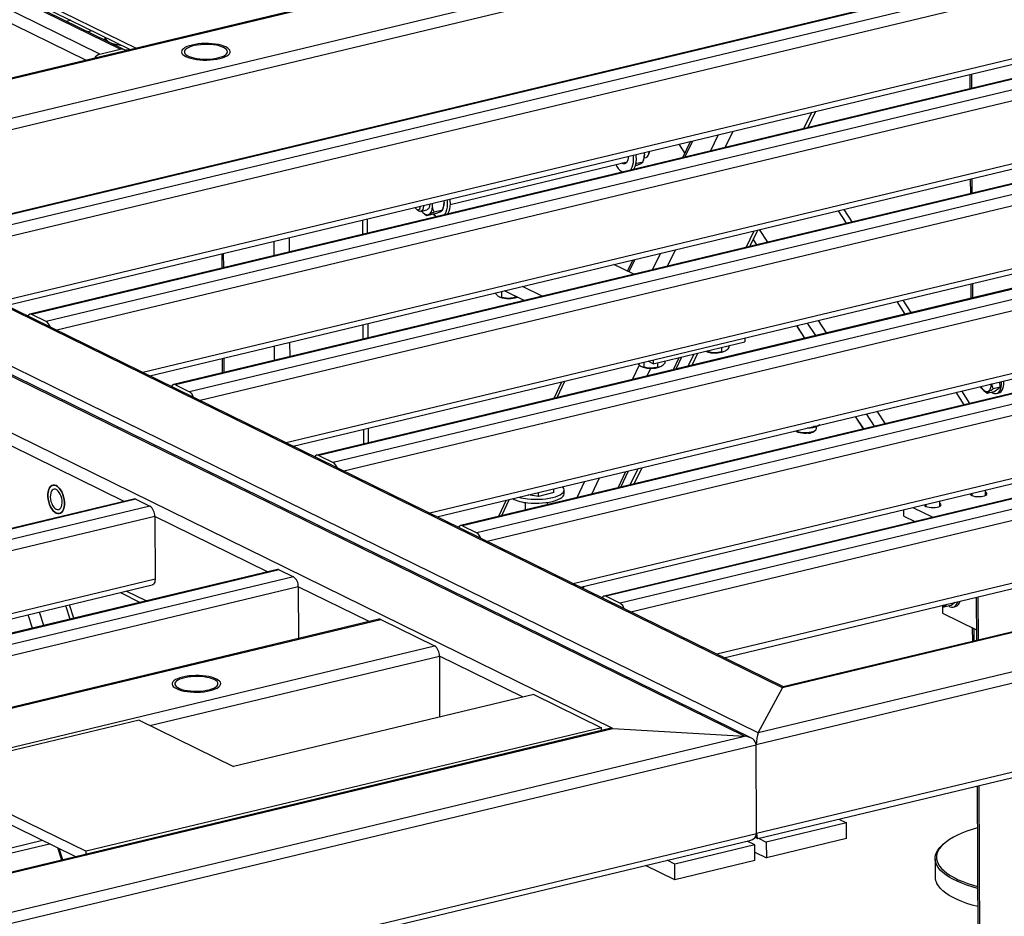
# Model space of a CAD drawing. Header units: millimetres. Extents: x 5 to 589, y 5 to 415.
# Tile 85 of 115: x 482 to 502, y 303 to 321. Entities that reach past the tile are written whole.
import ezdxf

# ---------------------------------------------------------------- set-up
doc = ezdxf.new("R2010")
doc.units = ezdxf.units.MM
doc.layers.add('TRAIT-FORT', color=4, linetype='Continuous', lineweight=25)

msp = doc.modelspace()

# ---------------------------------------------------------------- linework, layer by layer
at = {"layer": 'TRAIT-FORT', "color": 4, "linetype": 'Continuous', "lineweight": 25}
for p, q in [((500.63016, 324.70784), (475.47149, 318.67667)), ((475.51074, 318.67108), (500.66941, 324.70226)), ((476.61448, 318.12935), (501.77315, 324.16052)), ((476.83291, 317.94927), (501.87126, 323.9516)), ((483.66633, 320.69733), (477.40864, 323.76871)), ((484.08956, 320.79879), (477.83187, 323.87017)), ((484.16581, 320.79156), (477.87321, 323.88008)), ((477.96005, 323.9009), (484.2946, 320.79179)), ((478.08037, 323.92974), (484.41493, 320.82064)), ((483.38206, 320.57303), (477.0475, 323.68214)), ((504.44457, 322.83567), (479.28589, 316.8045)), ((504.48381, 322.83008), (479.32514, 316.79891)), ((504.77598, 322.68668), (479.6173, 316.65551)), ((504.87408, 322.47777), (479.83574, 316.47543)), ((497.68797, 307.68306), (469.01458, 321.75644)), ((497.70878, 307.70304), (469.05592, 321.76635)), ((497.19284, 306.75804), (467.41571, 321.37315)), ((507.39264, 321.38871), (482.23397, 315.35753)), ((507.43188, 321.38312), (482.27321, 315.35195)), ((483.07117, 321.39228), (482.98433, 321.37146)), ((496.91069, 306.6904), (467.13356, 321.30551)), ((497.0395, 306.65737), (467.17489, 321.31542)), ((504.87984, 321.18882), (481.602, 315.60852)), ((507.72405, 321.23972), (482.56538, 315.20854)), ((483.51273, 321.17555), (483.42589, 321.15473)), ((481.74592, 315.53789), (504.82242, 321.06991)), ((507.82216, 321.0308), (482.78381, 315.02847)), ((483.76898, 321.04978), (483.76926, 320.9862)), ((494.20807, 306.84884), (465.53469, 320.92222)), ((483.66633, 320.69733), (484.08956, 320.79879)), ((501.5374, 320.28241), (501.53872, 319.98538)), ((501.57895, 319.99502), (501.57762, 320.29205)), ((510.34071, 319.94174), (485.18204, 313.91057)), ((510.37995, 319.93616), (485.22128, 313.90498)), ((507.82791, 319.74185), (484.55007, 314.16156)), ((510.67212, 319.79276), (485.51345, 313.76158)), ((484.69399, 314.09092), (507.77049, 319.62295)), ((510.77023, 319.58384), (485.73188, 313.58151)), ((498.21107, 319.18765), (498.37525, 319.52436)), ((498.13178, 319.16864), (498.29596, 319.50535)), ((496.51532, 318.78114), (496.6795, 319.11785)), ((495.80295, 318.90772), (495.63877, 318.57101)), ((495.68752, 318.58269), (495.8517, 318.9194)), ((496.21143, 318.70829), (496.37561, 319.045)), ((495.55823, 318.84905), (495.68157, 318.65878)), ((495.68633, 318.66855), (495.56783, 318.85135)), ((495.7956, 318.89264), (495.78813, 318.90416)), ((494.82588, 318.49524), (494.83651, 318.52471)), ((494.84781, 318.56799), (494.89162, 318.5785)), ((494.93862, 318.62908), (494.95214, 318.66657)), ((513.28878, 318.49478), (488.13011, 312.46361)), ((513.32802, 318.48919), (488.16935, 312.45802)), ((513.62019, 318.34579), (488.46152, 312.31462)), ((490.86184, 317.61246), (494.49824, 318.48419)), ((494.3949, 318.45631), (494.3915, 318.45861)), ((494.66558, 318.40571), (494.66419, 318.40538)), ((494.81912, 318.47731), (494.67353, 318.44241)), ((510.77599, 318.29489), (487.49814, 312.7146)), ((487.64206, 312.64396), (510.71856, 318.17599)), ((513.7183, 318.13688), (488.67995, 312.13454)), ((494.40651, 318.2756), (494.38561, 318.28751)), ((501.54701, 318.13102), (501.54834, 317.83399)), ((501.58856, 317.84363), (501.58724, 318.14067)), ((490.16572, 317.51914), (490.19477, 317.49186)), ((490.2596, 317.46808), (490.38892, 317.49908)), ((490.70439, 317.4909), (490.53837, 317.45111)), ((490.71114, 317.50883), (490.72178, 317.5383)), ((499.12384, 317.25277), (498.957, 317.51013)), ((489.07148, 316.99666), (489.07016, 317.29369)), ((489.17038, 317.02037), (489.16906, 317.3174)), ((490.30959, 317.43949), (490.31607, 317.43341)), ((490.55084, 317.4193), (490.38483, 317.3795)), ((490.58568, 317.35965), (490.56479, 317.37156)), ((499.00449, 317.22416), (498.83765, 317.48152)), ((497.02192, 316.74889), (497.1861, 317.0856)), ((497.38803, 316.83666), (497.2212, 317.09402)), ((487.56667, 316.63592), (487.56534, 316.93295)), ((516.23685, 317.04782), (491.07818, 311.01664)), ((516.2761, 317.04223), (491.11742, 311.01106)), ((516.56826, 316.89883), (491.40959, 310.86765)), ((496.94262, 316.72988), (497.1068, 317.06659)), ((497.16334, 316.78279), (497.09206, 316.89275)), ((487.24914, 316.5598), (487.24781, 316.85683)), ((513.72406, 316.84793), (490.44621, 311.26763)), ((490.59013, 311.197), (513.66663, 316.72902)), ((516.66637, 316.68991), (491.62802, 310.68758)), ((486.17215, 316.59897), (486.17348, 316.30193)), ((486.21371, 316.31158), (486.21238, 316.60861)), ((494.5377, 316.22461), (494.66255, 316.48064)), ((495.02227, 316.26952), (495.18646, 316.60624)), ((495.32617, 316.34238), (495.49035, 316.67909)), ((494.63523, 316.17674), (494.2282, 316.37652)), ((494.6138, 316.46896), (494.50297, 316.24165)), ((492.7542, 315.72581), (492.34717, 315.92559)), ((501.55662, 315.97963), (501.55795, 315.6826)), ((501.59817, 315.69224), (501.59685, 315.98928)), ((491.78973, 315.79195), (491.78974, 315.78866)), ((491.87759, 315.71382), (491.89097, 315.70826)), ((491.9188, 315.8229), (491.91933, 315.70423)), ((492.38743, 315.63789), (491.9804, 315.83766)), ((492.19937, 315.73019), (492.1995, 315.7012)), ((519.18492, 315.60085), (494.02625, 309.56968)), ((519.22417, 315.59527), (494.0655, 309.56409)), ((500.21286, 315.36015), (500.04603, 315.61751)), ((500.33221, 315.38876), (500.16538, 315.64612)), ((482.56538, 315.20854), (482.27321, 315.35195)), ((516.67213, 315.40096), (493.39428, 309.82067)), ((493.5382, 309.75003), (516.6147, 315.28206)), ((519.51633, 315.45187), (494.35766, 309.42069)), ((489.08109, 314.84527), (489.07977, 315.14231)), ((489.18, 314.86898), (489.17867, 315.16602)), ((519.61444, 315.24295), (494.5761, 309.24062)), ((497.97498, 315.12102), (498.14181, 314.86367)), ((498.15141, 314.86597), (497.98458, 315.12333)), ((498.37172, 314.91878), (498.20488, 315.17614)), ((498.59641, 314.97264), (498.42957, 315.23)), ((496.91377, 314.86663), (496.91411, 314.79028)), ((487.25875, 314.40841), (487.25742, 314.70544)), ((487.57628, 314.48453), (487.57495, 314.78156)), ((495.03309, 314.33935), (496.91411, 314.79028)), ((496.43746, 314.67602), (496.43788, 314.58285)), ((496.58824, 314.71216), (496.58845, 314.66424)), ((486.22332, 314.16019), (486.22199, 314.45722)), ((495.45258, 314.21899), (495.56923, 314.46788)), ((495.50591, 314.23177), (495.62255, 314.48066)), ((495.75347, 314.29112), (495.87545, 314.54129)), ((495.83276, 314.31013), (495.95475, 314.5603)), ((496.11598, 314.59547), (496.12935, 314.5899)), ((496.15761, 314.60893), (496.15772, 314.58588)), ((496.48791, 314.5915), (496.4991, 314.59628)), ((486.18176, 314.44758), (486.18309, 314.15055)), ((494.61075, 314.01718), (494.75012, 314.31456)), ((494.79926, 314.27982), (494.81264, 314.27425)), ((494.84056, 314.36962), (494.841, 314.27023)), ((495.03309, 314.33935), (494.92847, 314.3907)), ((495.03275, 314.4157), (495.03309, 314.33935)), ((495.12075, 314.36037), (495.12117, 314.2672)), ((495.17119, 314.27585), (495.18238, 314.28063)), ((495.27152, 314.39651), (495.27174, 314.34859)), ((494.91179, 314.08935), (494.98514, 314.24585)), ((485.22128, 313.90498), (485.51345, 313.76158)), ((493.14924, 313.96417), (492.99224, 313.62918)), ((493.06445, 313.64649), (493.22145, 313.98148)), ((519.6202, 313.954), (496.34236, 308.37371)), ((502.15963, 313.85953), (502.01866, 313.82574)), ((502.03326, 313.76294), (502.15963, 313.85953)), ((502.15963, 313.85953), (502.15126, 313.96849)), ((496.48627, 308.30307), (519.56278, 313.8351)), ((523.12879, 313.78188), (497.68797, 307.68306)), ((523.03261, 313.77381), (497.70566, 307.7023)), ((501.42124, 313.49614), (501.2544, 313.75349)), ((501.54059, 313.52475), (501.37375, 313.78211)), ((502.03326, 313.76294), (501.8923, 313.72915)), ((502.08569, 313.72852), (502.13271, 313.73979)), ((526.07059, 313.44833), (497.14987, 306.5153)), ((525.8314, 313.62343), (497.19284, 306.75804)), ((499.18335, 313.25701), (499.35019, 312.99965)), ((499.35979, 313.00196), (499.19295, 313.25931)), ((499.58009, 313.05477), (499.41326, 313.31213)), ((499.80478, 313.10863), (499.63795, 313.36599)), ((498.38556, 313.00653), (498.38537, 313.05083)), ((489.0907, 312.69388), (489.08938, 312.99092)), ((489.18961, 312.71759), (489.18828, 313.01463)), ((497.95884, 312.96347), (497.97357, 312.95068)), ((498.3409, 312.95233), (498.37006, 312.97809)), ((484.16672, 311.51348), (481.84951, 312.6508)), ((488.16935, 312.45802), (488.46152, 312.31462)), ((494.31546, 311.7927), (494.47246, 312.12769)), ((494.36878, 311.80548), (494.52578, 312.14047)), ((494.56431, 311.85236), (494.72849, 312.18907)), ((494.64361, 311.87137), (494.80779, 312.20808)), ((493.47362, 311.59089), (493.63062, 311.92588)), ((493.77466, 311.66306), (493.93166, 311.99805)), ((492.67809, 311.6165), (492.46768, 311.64709)), ((492.67809, 311.6165), (492.67773, 311.69745)), ((492.9968, 311.69797), (492.67809, 311.6165)), ((492.9968, 311.69797), (492.99646, 311.77386)), ((493.20584, 311.6727), (493.20548, 311.75326)), ((501.57592, 311.67688), (501.5761, 311.63637)), ((501.86181, 311.63765), (501.86133, 311.7453)), ((484.36806, 311.56175), (463.67682, 306.60153)), ((484.40731, 311.55616), (463.71606, 306.59594)), ((484.40731, 311.55616), (484.69948, 311.41276)), ((492.01212, 311.53788), (491.85512, 311.20289)), ((491.92732, 311.2202), (492.08432, 311.55519)), ((492.40665, 311.49026), (492.40734, 311.33528)), ((492.864, 311.44475), (492.86379, 311.4923)), ((526.07874, 311.62232), (497.15803, 304.68929)), ((497.18474, 304.59055), (525.93718, 311.48325)), ((500.63541, 311.45141), (500.63559, 311.41091)), ((500.9213, 311.41218), (500.92082, 311.51983)), ((484.69948, 311.41276), (464.00823, 306.45254)), ((500.18333, 311.21033), (500.18274, 311.3429)), ((500.36844, 311.38742), (500.77547, 311.18764)), ((484.79758, 311.20384), (464.22666, 306.27247)), ((484.79758, 311.20384), (484.80334, 309.91489)), ((487.11479, 310.06652), (484.79758, 311.20384)), ((500.18333, 311.21033), (500.4087, 311.09971)), ((491.11742, 311.01106), (491.40959, 310.86765)), ((487.31614, 310.11478), (466.62489, 305.15456)), ((487.35538, 310.1092), (466.66414, 305.14898)), ((487.35538, 310.1092), (487.64755, 309.9658)), ((484.80334, 309.91489), (465.99292, 305.40556)), ((487.64755, 309.9658), (466.9563, 305.00558)), ((466.13684, 305.33492), (484.74592, 309.79599)), ((487.74566, 309.75688), (467.17474, 304.8255)), ((484.09339, 309.63956), (484.50042, 309.43979)), ((484.62075, 309.46863), (484.21372, 309.66841)), ((487.74566, 309.75688), (487.7504, 308.69524)), ((489.20043, 309.04285), (487.74566, 309.75688)), ((493.53901, 309.74964), (493.53934, 309.75031)), ((493.59552, 309.7219), (493.61863, 309.76931)), ((494.0655, 309.56409), (494.35766, 309.42069)), ((501.14589, 309.37553), (501.23085, 309.44047)), ((501.67075, 309.54592), (501.67474, 308.65379)), ((501.71496, 308.66343), (501.71098, 309.55556)), ((482.51904, 308.9648), (482.42879, 309.24051)), ((483.05983, 309.09444), (482.96958, 309.37016)), ((483.13724, 309.113), (483.047, 309.38871)), ((501.00492, 309.34173), (500.96266, 309.37617)), ((500.97904, 309.36282), (500.9797, 309.21654)), ((500.9797, 309.21654), (501.67374, 308.87589)), ((501.14589, 309.37553), (501.00492, 309.34173)), ((501.19832, 309.3411), (501.24534, 309.35237)), ((489.40178, 309.09112), (468.71053, 304.1309)), ((468.74978, 304.12531), (489.44102, 309.08553)), ((482.28812, 308.90944), (482.19787, 309.18516)), ((489.44102, 309.08553), (490.54476, 308.54379)), ((501.58816, 308.91789), (501.58943, 308.63334)), ((501.62966, 308.64298), (501.62852, 308.89809)), ((469.85352, 303.58357), (490.54476, 308.54379)), ((484.69783, 306.9097), (490.64287, 308.33488)), ((490.64287, 308.33488), (490.64847, 307.08117)), ((492.36084, 307.49167), (490.64287, 308.33488)), ((497.19284, 306.75804), (497.68797, 307.68306)), ((492.5809, 307.54442), (486.4158, 306.06649)), ((492.5809, 307.54442), (493.96961, 306.86282)), ((484.47705, 307.01806), (480.0614, 305.95952)), ((484.47705, 307.01806), (486.4158, 306.06649)), ((473.23468, 301.82098), (494.20807, 306.84884)), ((494.11189, 306.84078), (473.25237, 301.84022)), ((493.96961, 306.86282), (483.38886, 304.32635)), ((493.96986, 306.80673), (493.96961, 306.86282)), ((494.20807, 306.84884), (496.91069, 306.6904)), ((472.73955, 300.89596), (496.91069, 306.6904)), ((472.69658, 300.65322), (497.14987, 306.5153)), ((497.15803, 304.68929), (497.14987, 306.5153)), ((480.0614, 305.95952), (483.38886, 304.32635)), ((480.06236, 305.74469), (483.17231, 304.21828)), ((501.68806, 305.67012), (501.75877, 289.84149)), ((501.79924, 289.79742), (501.72829, 305.67976)), ((498.84534, 304.98864), (499.00336, 304.91108)), ((499.00336, 304.91108), (497.35747, 304.51652)), ((499.0048, 304.58885), (499.00336, 304.91108)), ((472.57415, 302.17538), (482.49097, 304.55269)), ((472.70474, 298.82721), (497.15803, 304.68929)), ((472.73145, 298.72848), (497.01646, 304.55021)), ((497.13024, 304.61503), (497.17874, 304.59122)), ((497.19945, 304.59408), (497.35747, 304.51652)), ((499.0048, 304.58885), (497.35891, 304.19428)), ((472.71807, 302.10474), (482.63489, 304.48205)), ((482.7988, 304.4016), (482.88162, 304.1486)), ((482.90779, 304.15487), (482.83244, 304.38509)), ((497.12234, 304.46015), (495.47645, 304.06559)), ((497.12234, 304.46015), (496.96432, 304.53771)), ((497.12378, 304.13792), (497.12234, 304.46015)), ((497.35747, 304.51652), (497.35891, 304.19428)), ((501.00518, 304.48314), (500.97866, 304.45972)), ((483.38911, 304.27025), (483.38886, 304.32635)), ((495.47645, 304.06559), (495.31843, 304.14315)), ((497.12301, 304.31007), (497.35891, 304.19428)), ((500.82367, 304.17533), (500.82535, 303.79939)), ((495.47789, 303.74335), (494.8783, 304.03764)), ((495.47789, 303.74335), (495.47645, 304.06559)), ((497.12378, 304.13792), (495.47789, 303.74335))]:
    msp.add_line(p, q, dxfattribs=at)
at = {"layer": 'TRAIT-FORT', "color": 4, "linetype": 'Continuous', "lineweight": 25, "flags": 128}
for points in [[(483.76915, 321.0497), (483.7697, 321.04477), (483.77868, 321.01891), (483.79769, 320.99374), (483.82637, 320.96969), (483.86423, 320.9472), (483.91059, 320.92667), (483.96461, 320.90847), (484.02535, 320.89291), (484.0917, 320.88028), (484.1241, 320.87548)], [(484.16976, 320.78952), (484.23682, 320.7841), (484.25788, 320.78299)], [(486.25896, 320.84475), (486.21434, 320.86358), (486.16226, 320.88003), (486.10377, 320.89375), (486.04007, 320.90446), (485.97244, 320.91195), (485.90227, 320.91607), (485.83098, 320.91672), (485.76003, 320.9139), (485.69086, 320.90767), (485.62488, 320.89814), (485.56343, 320.88552), (485.50776, 320.87007), (485.45901, 320.85209), (485.41817, 320.83195), (485.38606, 320.81006), (485.36335, 320.78687), (485.3505, 320.76286), (485.34776, 320.7385), (485.35519, 320.7143), (485.37265, 320.69074), (485.39977, 320.66831), (485.43601, 320.64747), (485.48062, 320.62863), (485.5327, 320.61218), (485.59119, 320.59846), (485.6549, 320.58775), (485.72253, 320.58026), (485.7927, 320.57615), (485.86398, 320.57549), (485.93493, 320.57831), (486.0041, 320.58455), (486.07008, 320.59407), (486.13153, 320.60669), (486.1872, 320.62215), (486.23595, 320.64013), (486.2768, 320.66026), (486.3089, 320.68215), (486.33161, 320.70534), (486.34447, 320.72936), (486.34721, 320.75371), (486.33977, 320.77792), (486.32232, 320.80147), (486.29519, 320.8239), (486.25896, 320.84475)], [(486.25896, 320.84475), (486.21434, 320.86358), (486.16226, 320.88003), (486.10377, 320.89375), (486.04007, 320.90446), (485.97244, 320.91195), (485.90227, 320.91607), (485.83098, 320.91672), (485.76003, 320.9139), (485.69086, 320.90767), (485.62488, 320.89814), (485.56343, 320.88552), (485.50776, 320.87007), (485.45901, 320.85209), (485.41817, 320.83195), (485.38606, 320.81006), (485.36335, 320.78687), (485.3505, 320.76286), (485.34776, 320.7385), (485.35519, 320.7143), (485.37265, 320.69074), (485.39977, 320.66831), (485.43601, 320.64747), (485.48062, 320.62863), (485.5327, 320.61218), (485.59119, 320.59846), (485.6549, 320.58775), (485.72253, 320.58026), (485.7927, 320.57615), (485.86398, 320.57549), (485.93493, 320.57831), (486.0041, 320.58455), (486.07008, 320.59407), (486.13153, 320.60669), (486.1872, 320.62215), (486.23595, 320.64013), (486.2768, 320.66026), (486.3089, 320.68215), (486.33161, 320.70534), (486.34447, 320.72936), (486.34721, 320.75371), (486.33977, 320.77792), (486.32232, 320.80147), (486.29519, 320.8239), (486.25896, 320.84475)], [(486.21193, 320.83347), (486.16926, 320.8513), (486.11904, 320.86666), (486.06245, 320.87919), (486.00083, 320.88861), (485.93562, 320.89468), (485.86833, 320.89728), (485.80056, 320.89633), (485.73389, 320.89185), (485.66988, 320.88397), (485.61004, 320.87285), (485.55576, 320.85876), (485.50832, 320.84203), (485.46882, 320.82305), (485.43821, 320.80226), (485.41718, 320.78017), (485.40624, 320.75727), (485.40565, 320.73411), (485.41541, 320.71123), (485.4353, 320.68917), (485.46485, 320.66845), (485.50336, 320.64954), (485.54995, 320.6329), (485.6035, 320.61891), (485.66278, 320.60791), (485.72639, 320.60014), (485.79283, 320.59579), (485.86056, 320.59497), (485.92797, 320.59769), (485.99351, 320.60389), (486.05562, 320.61342), (486.11285, 320.62606), (486.16386, 320.64152), (486.20745, 320.65942), (486.24261, 320.67936), (486.26851, 320.70086), (486.28454, 320.72343), (486.29032, 320.74652), (486.28572, 320.76961), (486.27086, 320.79214), (486.24607, 320.8136), (486.21193, 320.83347)], [(494.89162, 318.5785), (494.8992, 318.58098), (494.91884, 318.59503), (494.93427, 318.61851), (494.9445, 318.64995), (494.94889, 318.68738), (494.94896, 318.70299)], [(494.51798, 318.59968), (494.51809, 318.56466), (494.51303, 318.52605), (494.50254, 318.49305), (494.48716, 318.46733), (494.46766, 318.45018), (494.445, 318.44245), (494.42034, 318.44453), (494.3949, 318.45631)], [(494.61685, 318.62338), (494.62125, 318.58686), (494.62404, 318.52589), (494.62085, 318.46799), (494.61177, 318.41472), (494.59705, 318.36755), (494.57709, 318.32776), (494.56785, 318.31428)], [(494.67564, 318.63747), (494.68003, 318.60095), (494.68282, 318.53998), (494.67963, 318.48208), (494.67056, 318.42881), (494.65584, 318.38164), (494.63587, 318.34185), (494.62663, 318.32837)], [(494.85037, 318.67936), (494.85155, 318.66682), (494.85302, 318.63288)], [(494.47901, 318.45865), (494.45369, 318.4704), (494.45028, 318.4727)], [(490.73563, 317.69295), (490.73681, 317.68042), (490.73828, 317.64647)], [(490.79603, 317.70743), (490.80042, 317.67091), (490.80321, 317.60994), (490.80002, 317.55204), (490.79095, 317.49877), (490.77623, 317.4516), (490.75627, 317.41181), (490.74702, 317.39833)], [(490.85481, 317.72152), (490.8592, 317.685), (490.86199, 317.62403), (490.85881, 317.56613), (490.84973, 317.51286), (490.83501, 317.46569), (490.81505, 317.4259), (490.8058, 317.41242)], [(490.18491, 317.50549), (490.20546, 317.50029), (490.22431, 317.50529), (490.23992, 317.52011), (490.25103, 317.54352), (490.25674, 317.57365), (490.25708, 317.57823)], [(490.22036, 317.47367), (490.19611, 317.49062), (490.19477, 317.49186)], [(490.31694, 317.59258), (490.31688, 317.57697), (490.31248, 317.53954), (490.30225, 317.5081), (490.28683, 317.48462), (490.26718, 317.47057), (490.24455, 317.46684), (490.22036, 317.47367)], [(490.44626, 317.62358), (490.44634, 317.61799), (490.44346, 317.57942), (490.43465, 317.54628), (490.42044, 317.52065), (490.40175, 317.50414), (490.38892, 317.49908)], [(490.42704, 317.40702), (490.44373, 317.41733), (490.4588, 317.43189), (490.47198, 317.45045), (490.48307, 317.47269), (490.49185, 317.49824), (490.4982, 317.52666), (490.50198, 317.55746), (490.50316, 317.59011)], [(490.50316, 317.59011), (490.50169, 317.62405), (490.5005, 317.63658)], [(490.27989, 317.47295), (490.291, 317.45907), (490.31015, 317.43897), (490.32996, 317.42275), (490.3501, 317.41069), (490.37021, 317.40299), (490.38997, 317.39979), (490.40902, 317.40114), (490.42704, 317.40702)], [(490.56479, 317.37156), (490.52912, 317.39965), (490.51729, 317.41126)], [(501.76162, 313.87509), (501.77363, 313.85367), (501.79771, 313.81999), (501.82399, 313.79394), (501.8513, 313.77666), (501.87847, 313.76891), (501.9043, 313.77103), (501.92766, 313.78293), (501.94753, 313.80408), (501.96304, 313.83356), (501.97352, 313.87008), (501.97851, 313.91205), (501.9789, 313.92718)], [(501.99048, 313.75269), (502.01567, 313.73783), (502.0475, 313.72752), (502.0782, 313.72706), (502.10678, 313.73647), (502.13233, 313.75545), (502.15402, 313.78338), (502.17117, 313.81938), (502.18321, 313.86228), (502.18977, 313.9107), (502.19062, 313.96309), (502.18986, 313.97775)], [(502.13271, 313.73979), (502.1538, 313.74774), (502.17935, 313.76672), (502.20105, 313.79466), (502.21819, 313.83065), (502.23024, 313.87355), (502.23679, 313.92198), (502.23764, 313.97437), (502.23689, 313.98902)], [(498.45934, 313.08345), (498.44649, 313.07582), (498.42016, 313.06332)], [(498.22549, 312.91309), (498.181, 312.90923), (498.13523, 312.90897), (498.09064, 312.91232), (498.04963, 312.91911), (498.01442, 312.92896), (497.9869, 312.94134), (497.97357, 312.95068)], [(498.23625, 312.9326), (498.28049, 312.94031), (498.31895, 312.95106), (498.34983, 312.96436), (498.3717, 312.97959), (498.38353, 312.99602), (498.38556, 313.00653)], [(482.77474, 311.27229), (482.7434, 311.29246), (482.71308, 311.32155), (482.68483, 311.35856), (482.65959, 311.40223), (482.63823, 311.45108), (482.62147, 311.50345), (482.6099, 311.55754), (482.60389, 311.61153), (482.60366, 311.66356), (482.60921, 311.71187), (482.62035, 311.75481), (482.63671, 311.79092), (482.65773, 311.81897), (482.68268, 311.83801), (482.71073, 311.84738), (482.74092, 311.84677), (482.77222, 311.8362), (482.80355, 311.81603), (482.83387, 311.78695), (482.86213, 311.74994), (482.88736, 311.70626), (482.90872, 311.65741), (482.92548, 311.60505), (482.93706, 311.55095), (482.94306, 311.49697), (482.9433, 311.44494), (482.93775, 311.39663), (482.9266, 311.35369), (482.91024, 311.31758), (482.88923, 311.28952), (482.86427, 311.27049), (482.83622, 311.26111), (482.80603, 311.26172), (482.77474, 311.27229)], [(482.77474, 311.27229), (482.80603, 311.26172), (482.83622, 311.26111), (482.86427, 311.27049), (482.88923, 311.28952), (482.91024, 311.31758), (482.9266, 311.35369), (482.93775, 311.39663), (482.9433, 311.44494), (482.94306, 311.49697), (482.93706, 311.55095), (482.92548, 311.60505), (482.90872, 311.65741), (482.88736, 311.70626), (482.86213, 311.74994), (482.83387, 311.78695), (482.80355, 311.81603), (482.77222, 311.8362), (482.74092, 311.84677), (482.71073, 311.84738), (482.68268, 311.83801), (482.65773, 311.81897), (482.63671, 311.79092), (482.62035, 311.75481), (482.60921, 311.71187), (482.60366, 311.66356), (482.60389, 311.61153), (482.6099, 311.55754), (482.62147, 311.50345), (482.63823, 311.45108), (482.65959, 311.40223), (482.68483, 311.35856), (482.71308, 311.32155), (482.7434, 311.29246), (482.77474, 311.27229)], [(482.77438, 311.35285), (482.80052, 311.34471), (482.82541, 311.34638), (482.84786, 311.35776), (482.86684, 311.37833), (482.88145, 311.40712), (482.89102, 311.4428), (482.89508, 311.48368), (482.89346, 311.52787), (482.88623, 311.57329), (482.87373, 311.61781), (482.85654, 311.65937), (482.83547, 311.69601), (482.81149, 311.72602), (482.78574, 311.748), (482.75942, 311.76092), (482.73375, 311.76418), (482.70994, 311.75762), (482.6891, 311.74155), (482.67221, 311.71672), (482.66005, 311.6843), (482.6532, 311.64579), (482.65197, 311.60301), (482.65642, 311.55794), (482.66634, 311.5127), (482.68128, 311.4694), (482.70052, 311.43008), (482.72318, 311.39655), (482.74818, 311.3704), (482.77438, 311.35285)], [(492.45617, 311.56454), (492.53013, 311.55838), (492.60595, 311.55566), (492.68228, 311.55643), (492.75774, 311.56065), (492.83099, 311.56827), (492.90073, 311.57915), (492.96571, 311.59308), (493.02478, 311.60983), (493.07687, 311.6291), (493.12106, 311.65053), (493.15655, 311.67375), (493.18273, 311.69835), (493.19911, 311.72387), (493.20541, 311.74988), (493.20152, 311.7759), (493.18749, 311.80148), (493.17425, 311.81648)], [(492.45653, 311.48398), (492.53049, 311.47782), (492.60631, 311.4751), (492.68264, 311.47587), (492.7581, 311.48009), (492.83135, 311.48771), (492.90109, 311.49859), (492.96607, 311.51252), (493.02514, 311.52927), (493.07723, 311.54854), (493.12142, 311.56997), (493.15691, 311.59319), (493.18309, 311.61779), (493.19947, 311.64331), (493.20577, 311.66932), (493.20584, 311.6727)], [(501.57773, 311.63555), (501.60638, 311.62473), (501.6421, 311.61671), (501.68264, 311.612), (501.72544, 311.61089), (501.76784, 311.61346), (501.80715, 311.61954), (501.84091, 311.62876), (501.867, 311.64052), (501.88377, 311.6541), (501.89019, 311.66864), (501.88583, 311.68322), (501.87098, 311.69693), (501.86152, 311.70237)], [(500.63722, 311.41009), (500.66587, 311.39926), (500.70159, 311.39124), (500.74213, 311.38653), (500.78493, 311.38543), (500.82733, 311.388), (500.86664, 311.39408), (500.9004, 311.40329), (500.92649, 311.41506), (500.94326, 311.42863), (500.94968, 311.44317), (500.94532, 311.45776), (500.93047, 311.47147), (500.92101, 311.47691)], [(484.80334, 309.91489), (484.80161, 309.88438), (484.7962, 309.85688), (484.78733, 309.83344), (484.77533, 309.81497), (484.76066, 309.80217), (484.74592, 309.79599)], [(501.10311, 309.36527), (501.1283, 309.35041), (501.16013, 309.3401), (501.19082, 309.33964), (501.21941, 309.34905), (501.24496, 309.36803), (501.26665, 309.39597), (501.2838, 309.43196), (501.29111, 309.45491)], [(486.0643, 307.86459), (486.01969, 307.88343), (485.96761, 307.89988), (485.90912, 307.9136), (485.84541, 307.92431), (485.77778, 307.9318), (485.70761, 307.93591), (485.63633, 307.93657), (485.56538, 307.93375), (485.49621, 307.92751), (485.43023, 307.91799), (485.36878, 307.90537), (485.31311, 307.88991), (485.26436, 307.87193), (485.22351, 307.85179), (485.19141, 307.82991), (485.1687, 307.80672), (485.15584, 307.7827), (485.1531, 307.75835), (485.16054, 307.73414), (485.17799, 307.71059), (485.20512, 307.68816), (485.24135, 307.66731), (485.28597, 307.64847), (485.33805, 307.63203), (485.39654, 307.61831), (485.46024, 307.6076), (485.52787, 307.60011), (485.59804, 307.59599), (485.66933, 307.59534), (485.74028, 307.59816), (485.80945, 307.60439), (485.87543, 307.61392), (485.93688, 307.62654), (485.99255, 307.64199), (486.0413, 307.65997), (486.08214, 307.68011), (486.11425, 307.702), (486.13696, 307.72518), (486.14981, 307.7492), (486.15255, 307.77356), (486.14512, 307.79776), (486.12766, 307.82132), (486.10054, 307.84375), (486.0643, 307.86459)], [(486.0643, 307.86459), (486.01969, 307.88343), (485.96761, 307.89988), (485.90912, 307.9136), (485.84541, 307.92431), (485.77778, 307.9318), (485.70761, 307.93591), (485.63633, 307.93657), (485.56538, 307.93375), (485.49621, 307.92751), (485.43023, 307.91799), (485.36878, 307.90537), (485.31311, 307.88991), (485.26436, 307.87193), (485.22351, 307.85179), (485.19141, 307.82991), (485.1687, 307.80672), (485.15584, 307.7827), (485.1531, 307.75835), (485.16054, 307.73414), (485.17799, 307.71059), (485.20512, 307.68816), (485.24135, 307.66731), (485.28597, 307.64847), (485.33805, 307.63203), (485.39654, 307.61831), (485.46024, 307.6076), (485.52787, 307.60011), (485.59804, 307.59599), (485.66933, 307.59534), (485.74028, 307.59816), (485.80945, 307.60439), (485.87543, 307.61392), (485.93688, 307.62654), (485.99255, 307.64199), (486.0413, 307.65997), (486.08214, 307.68011), (486.11425, 307.702), (486.13696, 307.72518), (486.14981, 307.7492), (486.15255, 307.77356), (486.14512, 307.79776), (486.12766, 307.82132), (486.10054, 307.84375), (486.0643, 307.86459)], [(486.01727, 307.85332), (485.9746, 307.87115), (485.92438, 307.88651), (485.8678, 307.89904), (485.80618, 307.90846), (485.74096, 307.91453), (485.67368, 307.91712), (485.60591, 307.91617), (485.53924, 307.9117), (485.47523, 307.90381), (485.41538, 307.89269), (485.3611, 307.8786), (485.31366, 307.86187), (485.27417, 307.84289), (485.24355, 307.82211), (485.22253, 307.80001), (485.21159, 307.77712), (485.21099, 307.75396), (485.22075, 307.73108), (485.24064, 307.70902), (485.27019, 307.68829), (485.30871, 307.66939), (485.35529, 307.65275), (485.40885, 307.63876), (485.46812, 307.62775), (485.53173, 307.61998), (485.59817, 307.61564), (485.6659, 307.61481), (485.73332, 307.61753), (485.79885, 307.62373), (485.86096, 307.63326), (485.91819, 307.64591), (485.9692, 307.66136), (486.0128, 307.67927), (486.04795, 307.69921), (486.07385, 307.72071), (486.08988, 307.74328), (486.09566, 307.76637), (486.09107, 307.78946), (486.0762, 307.81199), (486.05141, 307.83345), (486.01727, 307.85332)], [(501.69192, 304.80678), (501.58443, 304.77478), (501.47668, 304.7383), (501.37622, 304.69947), (501.2835, 304.65847), (501.19893, 304.61547), (501.1229, 304.57067), (501.05574, 304.52428), (500.99775, 304.47649), (500.94919, 304.42752), (500.91027, 304.37759), (500.88118, 304.32692), (500.86204, 304.27574), (500.85294, 304.22428), (500.85391, 304.17276), (500.86496, 304.12142), (500.88603, 304.07049), (500.91703, 304.02019), (500.95782, 303.97075), (501.00821, 303.92239), (501.068, 303.87533), (501.1369, 303.82977), (501.2146, 303.78592), (501.30077, 303.74397), (501.39502, 303.70412), (501.49693, 303.66653), (501.60603, 303.63139), (501.69729, 303.60537)], [(501.69746, 303.56604), (501.58712, 303.59718), (501.47664, 303.63277), (501.37344, 303.67083), (501.278, 303.71119), (501.19074, 303.75367), (501.11205, 303.79807), (501.04228, 303.84421), (500.98174, 303.89187), (500.9307, 303.94084), (500.8894, 303.99091), (500.85801, 304.04184), (500.83667, 304.09342), (500.82548, 304.14541), (500.8245, 304.19758), (500.83372, 304.24969), (500.8531, 304.30152), (500.88256, 304.35283), (500.92196, 304.40339), (500.97114, 304.45298), (500.97866, 304.45972)], [(501.69914, 303.1901), (501.5888, 303.22124), (501.47832, 303.25683), (501.37512, 303.29489), (501.27968, 303.33525), (501.19242, 303.37772), (501.11373, 303.42213), (501.04396, 303.46827), (500.98342, 303.51593), (500.93238, 303.5649), (500.89108, 303.61497), (500.85968, 303.6659)]]:
    msp.add_lwpolyline(points, dxfattribs=at)
at = {"layer": 'TRAIT-FORT', "color": 4, "linetype": 'Continuous', "lineweight": 25}
for centre, radius, start, end in [((484.11779, 320.69416), 0.10838, 43.200287, 105.100019), ((483.71722, 320.52032), 0.18418, 106.040242, 148.851056), ((494.81923, 318.7123), 0.14057, 341.011998, 357.247381), ((494.53849, 318.62553), 0.31462, 341.308687, 1.338303), ((494.61362, 318.60253), 0.38888, 206.586585, 234.10359), ((490.24571, 317.60789), 0.11909, 208.813437, 239.29521), ((490.42375, 317.63912), 0.31462, 341.308687, 1.338303), ((492.06838, 316.20996), 0.53215, 250.525095, 289.359472), ((482.24793, 315.29773), 0.05982, 64.997782, 159.230075), ((482.45486, 315.04234), 0.19959, 15.446253, 56.378195), ((496.30641, 315.08819), 0.52881, 250.438421, 290.073456), ((494.98969, 314.77254), 0.52881, 250.438421, 290.073456), ((485.196, 313.85077), 0.05982, 64.997782, 159.230075), ((485.40293, 313.59538), 0.19959, 15.446253, 56.378195), ((498.18203, 313.7099), 0.68904, 271.423587, 290.217907), ((498.15457, 313.43178), 0.50582, 247.590776, 279.29365), ((498.21337, 313.13808), 0.22531, 273.082363, 304.47184), ((488.14407, 312.4038), 0.05982, 64.997782, 159.230075), ((488.351, 312.14841), 0.19959, 15.446253, 56.378195), ((501.58708, 311.67432), 0.03988, 186.150188, 256.447726), ((484.38029, 311.50701), 0.05608, 61.202059, 102.592934), ((492.50993, 312.30431), 0.82207, 243.428626, 266.275669), ((492.57276, 312.71911), 1.16044, 254.791474, 264.233732), ((500.64657, 311.44886), 0.03988, 186.150188, 256.447726), ((484.55306, 311.21651), 0.24485, 357.034558, 53.27519), ((491.09214, 310.95684), 0.05982, 64.997782, 159.230075), ((491.29907, 310.70145), 0.19959, 15.446253, 56.378195), ((487.32836, 310.06005), 0.05608, 61.202059, 102.592934), ((487.50113, 309.76955), 0.24485, 357.034558, 53.27519), ((494.04021, 309.50988), 0.05982, 64.997782, 159.230075), ((494.24715, 309.25449), 0.19959, 15.446253, 56.378195), ((501.19058, 309.49176), 0.14976, 291.447605, 350.167237), ((500.99835, 309.44921), 0.06812, 260.485985, 306.47574), ((489.41401, 309.03638), 0.05608, 61.202059, 102.592934), ((490.39835, 308.34754), 0.24485, 357.034558, 53.27519), ((501.1162, 303.80304), 0.29087, 180.719966, 208.130646)]:
    msp.add_arc(centre, radius, start, end, dxfattribs=at)
for centre, major_axis, ratio, start_param, end_param in [((497.68869, 307.52194), (0.02003, 0.18056), 0.21505585, 0.07732012, 0.49275523), ((497.68869, 307.52194), (0.02003, 0.18056), 0.21505585, 0.07732012, 0.49275523), ((494.20879, 306.68772), (0.23781, -0.02638), 0.67094711, 1.64811645, 2.06355155), ((494.20879, 306.68772), (0.23781, -0.02638), 0.67094711, 1.64811645, 2.06355155), ((496.91141, 306.52928), (0.23781, -0.02638), 0.67094711, 0.07732012, 1.64811645), ((496.91141, 306.52928), (0.23781, -0.02638), 0.67094711, 0.07732012, 1.64811645), ((497.19356, 306.59692), (0.02003, 0.18056), 0.21505585, 0.49275523, 2.06355155), ((497.19356, 306.59692), (0.02003, 0.18056), 0.21505585, 0.49275523, 2.06355155), ((496.91956, 304.70327), (0.23781, -0.02638), 0.67094711, 5.20514421, 6.36050543), ((496.91956, 304.70327), (0.23781, -0.02638), 0.67094711, 5.20514421, 6.36050543), ((497.20172, 304.77091), (0.02003, 0.18056), 0.21505585, 2.06355155, 3.21891278), ((497.20172, 304.77091), (0.02003, 0.18056), 0.21505585, 2.06355155, 3.21891278)]:
    msp.add_ellipse(centre, major_axis=major_axis, ratio=ratio, start_param=start_param, end_param=end_param, dxfattribs=at)
for points, knots in [([(494.85302, 318.63288), (494.85232, 318.61679), (494.85092, 318.58411), (494.84089, 318.54128), (494.82985, 318.50561), (494.8227, 318.48676), (494.81912, 318.47731)], [0, 0, 0, 0, 0.30993156, 0.62942678, 0.81430839, 1, 1, 1, 1]), ([(494.84802, 318.67879), (494.85023, 318.66615), (494.85285, 318.65116), (494.853, 318.63536), (494.85302, 318.63288)], [0, 0, 0, 0, 0.843211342, 1, 1, 1, 1]), ([(494.66558, 318.40571), (494.67496, 318.40914), (494.69376, 318.41601), (494.7204, 318.42612), (494.74523, 318.43596), (494.76399, 318.44388), (494.77357, 318.44827), (494.77691, 318.44979)], [0, 0, 0, 0, 0.21551689, 0.43222603, 0.65445729, 0.87968778, 1, 1, 1, 1]), ([(494.77691, 318.44979), (494.78309, 318.45279), (494.79558, 318.45884), (494.80752, 318.46615), (494.81551, 318.47237), (494.81791, 318.47566), (494.81912, 318.47731)], [0, 0, 0, 0, 0.24957627, 0.50436073, 0.75104521, 1, 1, 1, 1]), ([(490.73328, 317.69239), (490.73549, 317.67974), (490.73812, 317.66475), (490.73826, 317.64895), (490.73828, 317.64647)], [0, 0, 0, 0, 0.84321134, 1, 1, 1, 1]), ([(490.50316, 317.59011), (490.50316, 317.59259), (490.50316, 317.60842), (490.50558, 317.62463), (490.50762, 317.63829)], [0, 0, 0, 0, 0.15684556, 1, 1, 1, 1]), ([(490.53837, 317.45111), (490.53473, 317.45878), (490.52743, 317.47417), (490.51624, 317.50408), (490.50578, 317.54201), (490.50404, 317.57393), (490.50316, 317.59011)], [0, 0, 0, 0, 0.18493389, 0.37057618, 0.68107849, 1, 1, 1, 1]), ([(490.66217, 317.46339), (490.66835, 317.46638), (490.68085, 317.47243), (490.69278, 317.47975), (490.70077, 317.48596), (490.70318, 317.48925), (490.70439, 317.4909)], [0, 0, 0, 0, 0.24957627, 0.50436073, 0.75104521, 1, 1, 1, 1]), ([(490.73828, 317.64647), (490.73759, 317.63038), (490.73618, 317.59771), (490.72615, 317.55487), (490.71511, 317.5192), (490.70797, 317.50035), (490.70439, 317.4909)], [0, 0, 0, 0, 0.30993156, 0.62942678, 0.81430839, 1, 1, 1, 1]), ([(490.31632, 317.43367), (490.3185, 317.43147), (490.32945, 317.42044), (490.35251, 317.40226), (490.37402, 317.38711), (490.38483, 317.3795)], [0, 0, 0, 0, 0.110118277, 0.55302106, 1, 1, 1, 1]), ([(490.42704, 317.40702), (490.42086, 317.40403), (490.40836, 317.39797), (490.39643, 317.39066), (490.38844, 317.38444), (490.38603, 317.38116), (490.38483, 317.3795)], [0, 0, 0, 0, 0.24957627, 0.50436073, 0.75104521, 1, 1, 1, 1]), ([(490.53837, 317.45111), (490.52899, 317.44768), (490.51019, 317.44081), (490.48355, 317.4307), (490.45872, 317.42085), (490.43995, 317.41294), (490.43038, 317.40855), (490.42704, 317.40702)], [0, 0, 0, 0, 0.21551689, 0.43222603, 0.65445729, 0.87968778, 1, 1, 1, 1]), ([(490.55084, 317.4193), (490.56022, 317.42273), (490.57902, 317.4296), (490.60566, 317.43971), (490.63049, 317.44956), (490.64926, 317.45747), (490.65884, 317.46186), (490.66217, 317.46339)], [0, 0, 0, 0, 0.21551689, 0.43222603, 0.65445729, 0.87968778, 1, 1, 1, 1]), ([(491.78974, 315.78866), (491.80627, 315.76976), (491.83359, 315.73851), (491.87314, 315.71399), (491.89971, 315.70602), (491.91497, 315.70463), (491.91933, 315.70423)], [0, 0, 0, 0, 0.38554949, 0.63764185, 0.89654625, 1, 1, 1, 1]), ([(492.1995, 315.7012), (492.17521, 315.69558), (492.1261, 315.6842), (492.05328, 315.68064), (491.98363, 315.68778), (491.94089, 315.69872), (491.91933, 315.70423)], [0, 0, 0, 0, 0.26460494, 0.53494775, 0.76534313, 1, 1, 1, 1]), ([(492.1995, 315.7012), (492.21254, 315.70143), (492.22689, 315.70168), (492.24171, 315.70815), (492.24306, 315.70875)], [0, 0, 0, 0, 0.90857706, 1, 1, 1, 1]), ([(496.43788, 314.58285), (496.45098, 314.58402), (496.47745, 314.5864), (496.51661, 314.60321), (496.55401, 314.62983), (496.5769, 314.6527), (496.58845, 314.66424)], [0, 0, 0, 0, 0.26460494, 0.53494775, 0.76534313, 1, 1, 1, 1]), ([(496.11564, 314.59622), (496.12537, 314.59261), (496.13958, 314.58733), (496.15336, 314.58623), (496.15772, 314.58588)], [0, 0, 0, 0, 0.68398474, 1, 1, 1, 1]), ([(496.43788, 314.58285), (496.41359, 314.57722), (496.36448, 314.56585), (496.29167, 314.56228), (496.22201, 314.56943), (496.17928, 314.58036), (496.15772, 314.58588)], [0, 0, 0, 0, 0.26460494, 0.53494775, 0.76534313, 1, 1, 1, 1]), ([(494.72395, 314.34167), (494.73633, 314.32766), (494.75951, 314.30141), (494.79482, 314.2801), (494.82138, 314.27201), (494.83664, 314.27062), (494.841, 314.27023)], [0, 0, 0, 0, 0.31958625, 0.59874154, 0.88544015, 1, 1, 1, 1]), ([(495.12117, 314.2672), (495.09688, 314.26157), (495.04777, 314.2502), (494.97495, 314.24663), (494.9053, 314.25378), (494.86256, 314.26471), (494.841, 314.27023)], [0, 0, 0, 0, 0.26460494, 0.53494775, 0.76534313, 1, 1, 1, 1]), ([(495.12117, 314.2672), (495.13426, 314.26837), (495.16073, 314.27075), (495.1999, 314.28756), (495.23729, 314.31418), (495.26018, 314.33705), (495.27174, 314.34859)], [0, 0, 0, 0, 0.26460494, 0.53494775, 0.76534313, 1, 1, 1, 1]), ([(501.8923, 313.72915), (501.87434, 313.74307), (501.83804, 313.7712), (501.79631, 313.81571), (501.77103, 313.8508), (501.76192, 313.86983), (501.75963, 313.87461)], [0, 0, 0, 0, 0.31402041, 0.63485025, 0.90827241, 1, 1, 1, 1]), ([(502.01866, 313.82574), (502.00761, 313.85815), (501.99606, 313.89203), (501.9936, 313.92907), (501.9935, 313.93067)], [0, 0, 0, 0, 0.95681636, 1, 1, 1, 1]), ([(501.8923, 313.72915), (501.89811, 313.7363), (501.90986, 313.75075), (501.9389, 313.77494), (501.9759, 313.80029), (502.00432, 313.8172), (502.01866, 313.82574)], [0, 0, 0, 0, 0.26460494, 0.53494775, 0.76534313, 1, 1, 1, 1]), ([(498.42016, 313.06332), (498.40916, 313.05949), (498.38695, 313.05177), (498.35677, 313.04915), (498.33823, 313.05149), (498.33024, 313.0525)], [0, 0, 0, 0, 0.35798928, 0.72344915, 1, 1, 1, 1]), ([(498.45477, 313.08235), (498.44854, 313.07824), (498.43708, 313.07067), (498.42546, 313.06562), (498.42016, 313.06332)], [0, 0, 0, 0, 0.54365198, 1, 1, 1, 1]), ([(501.00492, 309.34173), (501.01081, 309.3489), (501.02273, 309.36338), (501.04714, 309.38437), (501.06821, 309.39846), (501.07525, 309.40316)], [0, 0, 0, 0, 0.39468821, 0.7979351, 1, 1, 1, 1])]:
    msp.add_open_spline(points, degree=3, knots=knots, dxfattribs=at)

doc.saveas('drawing.dxf')
